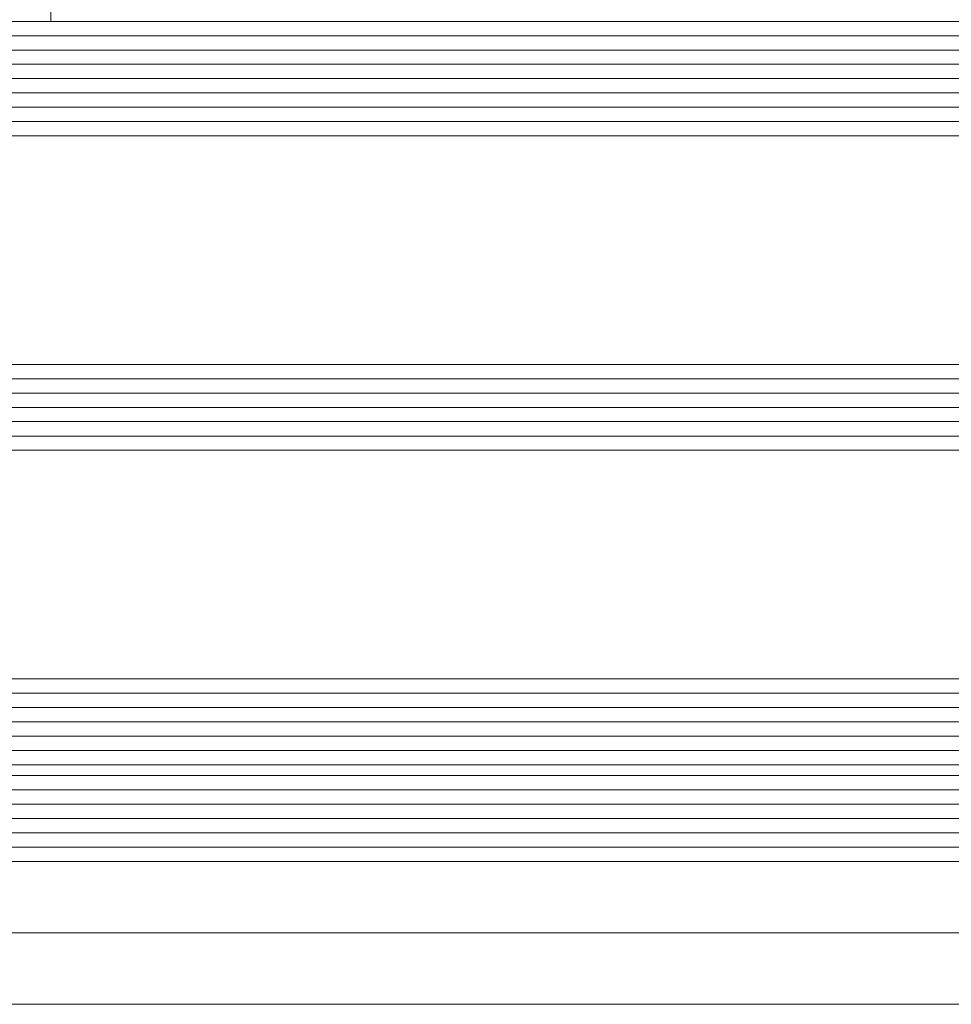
# Model space of a CAD drawing. Extents: x 5465377 to 5465550, y 5925276 to 5925338.
# Tile 146 of 182: x 5465446.875 to 5465447.029, y 5925321.779 to 5925321.941. Entities that reach past the tile are written whole.
import ezdxf

# ---------------------------------------------------------------- set-up
doc = ezdxf.new("R2010")
doc.units = 0
doc.header["$MEASUREMENT"] = 0
doc.layers.add('0_Nr_Pióra__141', color=7, linetype='Continuous', lineweight=0)

msp = doc.modelspace()

# ---------------------------------------------------------------- linework, layer by layer
at = {"layer": '0_Nr_Pióra__141', "linetype": 'Continuous'}
for p, q in [((5465446.88009, 5925321.94062), (5465446.88009, 5925321.98594)), ((5465446.81648, 5925321.94062), (5465447.29532, 5925321.94062)), ((5465447.29532, 5925321.93827), (5465446.81648, 5925321.93827)), ((5465447.29532, 5925321.93591), (5465446.81648, 5925321.93591)), ((5465447.29532, 5925321.93356), (5465446.81648, 5925321.93356)), ((5465447.29532, 5925321.9312), (5465446.81648, 5925321.9312)), ((5465447.29532, 5925321.92886), (5465446.81648, 5925321.92886)), ((5465447.29532, 5925321.9265), (5465446.81648, 5925321.9265)), ((5465447.29532, 5925321.92414), (5465446.81648, 5925321.92414)), ((5465447.29532, 5925321.92177), (5465446.81648, 5925321.92177)), ((5465446.81648, 5925321.88409), (5465447.29532, 5925321.88409)), ((5465447.29532, 5925321.88174), (5465446.81648, 5925321.88174)), ((5465447.29532, 5925321.87939), (5465446.81648, 5925321.87939)), ((5465447.29532, 5925321.87703), (5465446.81648, 5925321.87703)), ((5465447.29532, 5925321.87468), (5465446.81648, 5925321.87468)), ((5465447.29532, 5925321.87231), (5465446.81648, 5925321.87231)), ((5465447.29532, 5925321.86996), (5465446.81648, 5925321.86996)), ((5465447.29532, 5925321.83228), (5465446.81648, 5925321.83228)), ((5465447.29532, 5925321.82992), (5465446.81648, 5925321.82992)), ((5465447.29532, 5925321.82757), (5465446.81648, 5925321.82757)), ((5465447.29532, 5925321.82521), (5465446.81648, 5925321.82521)), ((5465447.29532, 5925321.82286), (5465446.81648, 5925321.82286)), ((5465447.29532, 5925321.8205), (5465446.81648, 5925321.8205)), ((5465447.29532, 5925321.81814), (5465446.81648, 5925321.81814)), ((5465446.81648, 5925321.81635), (5465447.29532, 5925321.81635)), ((5465447.29532, 5925321.814), (5465446.81648, 5925321.814)), ((5465447.29532, 5925321.81165), (5465446.81648, 5925321.81165)), ((5465447.29532, 5925321.80929), (5465446.81648, 5925321.80929)), ((5465447.29532, 5925321.80693), (5465446.81648, 5925321.80693)), ((5465447.29532, 5925321.80457), (5465446.81648, 5925321.80457)), ((5465446.81648, 5925321.80222), (5465447.29532, 5925321.80222)), ((5465447.29427, 5925321.79045), (5465446.84944, 5925321.79045)), ((5465447.29427, 5925321.77867), (5465446.84944, 5925321.77867))]:
    msp.add_line(p, q, dxfattribs=at)

doc.saveas('drawing.dxf')
